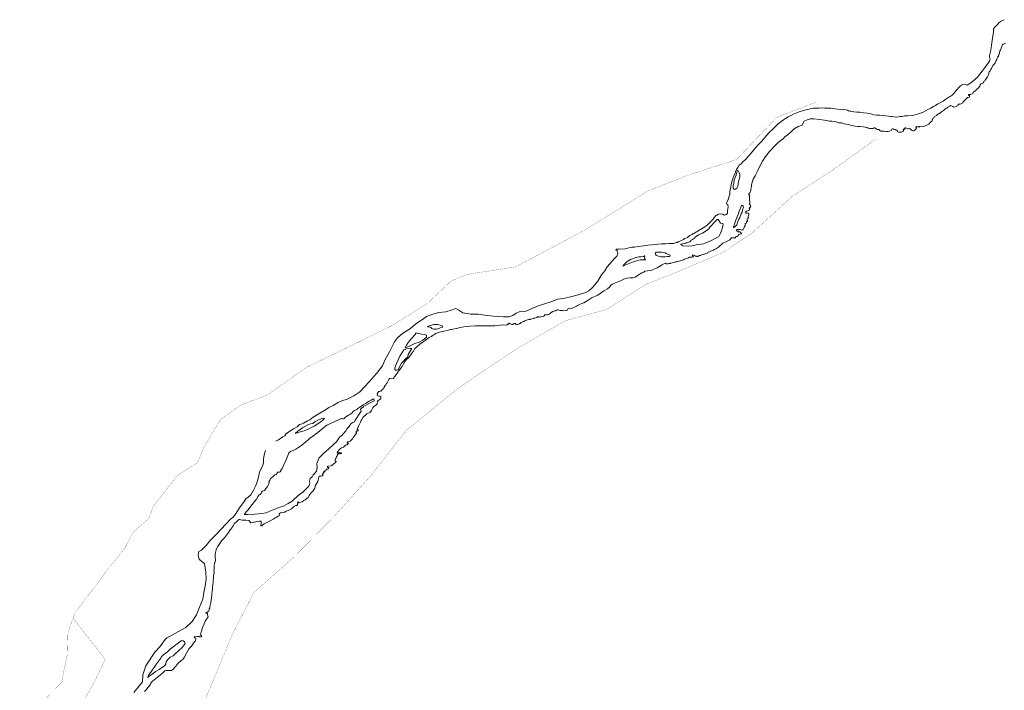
# Model space of a CAD drawing. Header units: metres. Extents: x 347609 to 404409, y 8547781 to 8605413.
# Tile 13 of 39: x 367553 to 370412, y 8557411 to 8559359. Entities that reach past the tile are written whole.
import ezdxf

# ---------------------------------------------------------------- set-up
doc = ezdxf.new("R2010")
doc.units = ezdxf.units.M
doc.layers.add('01. RIO', color=7, linetype='Continuous', lineweight=5, true_color=0x2776bb)
doc.layers.add('PREDIOS INSCRITOS EN LA BASE GRAFICA REGISTRAL (HUAURA) NOMBRE', color=7, linetype='Continuous', true_color=0xfffff0)

# ---------------------------------------------------------------- blocks, each defined once
blk = doc.blocks.new('REIORORI')
at = {"layer": '01. RIO', "color": 152, "lineweight": 15, "true_color": 0x2776bb, "flags": 128}
for points in [[(368296.4, 8558134), (368304.7, 8558138.4), (368316.6, 8558147.4), (368322.5, 8558150.1), (368325.9, 8558154.7), (368334, 8558162), (368347.6, 8558170.5), (368358.3, 8558175.9), (368365.2, 8558183), (368372.7, 8558184.7), (368377.4, 8558186.9), (368388.3, 8558193.4), (368395.4, 8558196.9), (368405.2, 8558204.2), (368424.2, 8558216.1), (368440.8, 8558225.9), (368450.6, 8558232.3), (368463, 8558238.4), (368477.6, 8558247.1), (368488.6, 8558251.8), (368503.5, 8558256.2), (368523.5, 8558266.4), (368540.5, 8558277.6), (368554.5, 8558292.3), (368569.1, 8558308.2), (368588.9, 8558331.1), (368606.9, 8558353.1), (368614, 8558371.6), (368626.9, 8558394.2), (368633.3, 8558407.2), (368641.1, 8558423), (368649.9, 8558435), (368664.3, 8558446.9), (368687.4, 8558462.3), (368703.3, 8558475.1), (368722.6, 8558488.2), (368733.8, 8558497), (368753.1, 8558503.6), (368769.9, 8558508.5), (368790.6, 8558509.9), (368808.4, 8558515.8), (368819.7, 8558519.5), (368827.8, 8558515.3), (368839.8, 8558507.5), (368863, 8558503.6), (368884.3, 8558503.1), (368903.6, 8558500.9), (368928.5, 8558498), (368957.9, 8558495.8), (368973.8, 8558495.8), (368984.8, 8558499.5), (368994.8, 8558506.1), (369003.4, 8558510.2), (369013.7, 8558511.2), (369022.7, 8558511.9), (369028.8, 8558514.6), (369039.9, 8558520.2), (369057, 8558526.6), (369073.6, 8558533), (369097.9, 8558540), (369115.7, 8558546.6), (369131.2, 8558548.6), (369148.8, 8558552.5), (369167.6, 8558557.7), (369186.9, 8558563.5), (369197.2, 8558566.7), (369205.3, 8558570.9), (369216.8, 8558581.2), (369231.7, 8558599.7), (369242.7, 8558617.9), (369252, 8558629.8), (369258.6, 8558641.1), (369266.5, 8558650.1), (369279.4, 8558664.6), (369286.8, 8558672.2), (369289.5, 8558679.8), (369287.5, 8558687.1), (369284.3, 8558690.8), (369284.8, 8558692.5), (369293.4, 8558692.7), (369311.2, 8558693.7), (369325.4, 8558697.4), (369330.9, 8558697.8), (369338, 8558698.5), (369348.6, 8558700.1), (369365.9, 8558701.9), (369377.4, 8558703.5), (369387.5, 8558705), (369395.6, 8558705.7), (369405.9, 8558706.7), (369416.5, 8558707.9), (369429.8, 8558707.7), (369437.6, 8558708.5), (369442.2, 8558709.2), (369452.4, 8558709.2), (369456.3, 8558710.5), (369459.4, 8558711.4), (369463.1, 8558711.9), (369465.6, 8558713.4), (369467.4, 8558714.2), (369469.8, 8558715.1), (369473.2, 8558716.9), (369476.8, 8558718.4), (369480.5, 8558720.7), (369484, 8558723), (369487.1, 8558724.2), (369491.9, 8558726), (369495.6, 8558729.3), (369499.2, 8558731.6), (369505.4, 8558735.3), (369509.1, 8558737.6), (369512.4, 8558739.3), (369516.5, 8558741.7), (369519.4, 8558742.9), (369522.9, 8558745.6), (369527.4, 8558748.1), (369530.3, 8558749.5), (369534.7, 8558751.9), (369539.7, 8558755.6), (369546.3, 8558760.5), (369549.1, 8558762.3), (369551.8, 8558764.7), (369557.1, 8558770), (369562.7, 8558775.2), (369566.4, 8558779.9), (369570.2, 8558785.2), (369574.8, 8558790), (369577.3, 8558791.6), (369582.1, 8558793.9), (369590.3, 8558795.3), (369594.4, 8558793.7), (369599.7, 8558791.2), (369605.2, 8558793), (369608.2, 8558797.4), (369608.1, 8558802.9), (369609.3, 8558810.4), (369610.7, 8558815.1), (369609.2, 8558821.3), (369606.3, 8558823.5), (369605.9, 8558826.5), (369609, 8558834.1), (369615.6, 8558852.4), (369615.6, 8558859.6), (369616.9, 8558868.7), (369619.2, 8558879.1), (369622.1, 8558892.3), (369626.6, 8558904.5), (369630.1, 8558911.4), (369631.4, 8558915.2), (369632, 8558918.1), (369634.8, 8558923.5), (369638.8, 8558930.1), (369641.9, 8558936.3), (369647.9, 8558940.7), (369652, 8558944.8), (369660.5, 8558953.3), (369669, 8558962.9), (369675.8, 8558970.6), (369683.5, 8558979.8), (369690.7, 8558987.3), (369697.7, 8558995.6), (369707.7, 8559006.5), (369717.3, 8559016.7), (369728.5, 8559030), (369731.5, 8559033.3), (369738, 8559038.8), (369746, 8559046.8), (369753.7, 8559054.2), (369759.2, 8559059.1), (369764, 8559063.2), (369770.9, 8559068), (369776.9, 8559071.9), (369784.3, 8559076.4), (369790.4, 8559079.9), (369798.4, 8559083.8), (369806.6, 8559087.8), (369816.9, 8559091.5), (369828.8, 8559095.5), (369836.7, 8559097.5), (369848.2, 8559100), (369858.6, 8559101.8), (369867.3, 8559102.4), (369874.2, 8559102.4), (369881.3, 8559102.7), (369890.6, 8559101.9), (369896.1, 8559102.2), (369903.8, 8559101.9), (369908.7, 8559101.8), (369913.4, 8559101.1), (369920.6, 8559100), (369929.9, 8559099.1), (369935.3, 8559098), (369942.1, 8559097.2), (369944.7, 8559097.7), (369952.3, 8559096.7), (369957.2, 8559095.8), (369960.3, 8559093.9), (369963.8, 8559093.3), (369967.1, 8559093), (369971.3, 8559092.5), (369975.8, 8559091.5), (369984.5, 8559090.1), (369992.2, 8559090), (370003.2, 8559088.2), (370013.6, 8559087.1), (370024.3, 8559085.1), (370032.1, 8559083), (370041.8, 8559082.1), (370050.8, 8559081.2), (370060.4, 8559080.4), (370068.7, 8559079.3), (370076.1, 8559078.3), (370082.6, 8559078), (370086.2, 8559077.7), (370092.6, 8559077.1), (370100, 8559076.3), (370109.5, 8559077.4), (370115.8, 8559078), (370122.2, 8559079.3), (370128.8, 8559080.2), (370131.5, 8559080.2), (370145.2, 8559081), (370153.7, 8559082.6), (370160.3, 8559084.9), (370165.5, 8559086.2), (370174.5, 8559089.8), (370183.2, 8559093.9), (370192, 8559098.9), (370199.1, 8559102.4), (370206.5, 8559106.8), (370212.2, 8559110.1), (370219.1, 8559114.2), (370224.1, 8559117), (370234.4, 8559122.8), (370242.6, 8559128.1), (370251.4, 8559133.6), (370255.3, 8559136.4), (370260.8, 8559140.2), (370267, 8559145.2), (370271.5, 8559151.9), (370284, 8559165.6), (370290, 8559169.7), (370299, 8559170.3), (370304, 8559168.9), (370315.5, 8559175.8), (370325.4, 8559184.5), (370335.2, 8559192.7), (370340.7, 8559200.1), (370348.1, 8559210), (370357.1, 8559220.7), (370364.5, 8559231.6), (370368.9, 8559238.5), (370370.8, 8559245.6), (370369.5, 8559248.9), (370369.2, 8559254), (370371.9, 8559265.6), (370374, 8559277), (370375, 8559284.9), (370377.1, 8559299), (370379.1, 8559312.4), (370380.7, 8559322.9), (370380.5, 8559328.5), (370381, 8559332.8), (370384.6, 8559337), (370392.7, 8559344.9), (370396.2, 8559350), (370401.5, 8559354.1), (370411.6, 8559359.1)], [(367915.5, 8557407), (367921.3, 8557412.9), (367925, 8557418.7), (367928.5, 8557422.7), (367932.8, 8557428.5), (367933.7, 8557431.6), (367938, 8557437), (367943.6, 8557440.7), (367948.5, 8557444.6), (367955.6, 8557450.5), (367962.8, 8557456.5), (367969.8, 8557462.7), (367974.3, 8557467.2), (367977.8, 8557468.4), (367993.3, 8557468.4), (367998.4, 8557471.8), (368006.7, 8557481), (368012.1, 8557488.3), (368021.8, 8557496.8), (368027.2, 8557500.8), (368030.8, 8557505.8), (368037.8, 8557520), (368044.3, 8557530.6), (368051.4, 8557538.7), (368059.6, 8557550.2), (368063, 8557554.5), (368064.3, 8557558.3), (368064.1, 8557561.2), (368062, 8557562.4), (368060.5, 8557562.9), (368059.5, 8557565.5), (368060.2, 8557566.4), (368064.4, 8557566.4), (368068.5, 8557566.9), (368073.9, 8557567.2), (368075.4, 8557566.4), (368075.8, 8557565.6), (368078.4, 8557566.1), (368081.1, 8557566.6), (368081.6, 8557567.9), (368079.2, 8557570.9), (368077.5, 8557572.5), (368078.4, 8557576.9), (368080.5, 8557582.6), (368084.1, 8557593.4), (368088.1, 8557603.7), (368092.3, 8557613.3), (368095.4, 8557617.3), (368098.6, 8557620.9), (368100.1, 8557623.9), (368099.2, 8557626.7), (368098.5, 8557629.5), (368098.5, 8557631.3), (368098.4, 8557633.8), (368097.5, 8557633.9), (368096.3, 8557634.6), (368094.4, 8557634.6), (368093.8, 8557635.2), (368094, 8557636.3), (368095.4, 8557636.7), (368097.1, 8557638), (368099.9, 8557639.8), (368101.7, 8557640.2), (368102.5, 8557641.5), (368102.7, 8557643.7), (368103.4, 8557646.8), (368104.5, 8557649.2), (368104.7, 8557652.5), (368105.3, 8557655.5), (368105.9, 8557657.4), (368105.8, 8557659.3), (368106.9, 8557660.7), (368107.5, 8557665.8), (368108.6, 8557672.6), (368109.7, 8557678.9), (368110.4, 8557686), (368110.9, 8557691.7), (368111.7, 8557697.5), (368112.5, 8557704.3), (368112.6, 8557711), (368113.4, 8557717.7), (368114.2, 8557723.8), (368114.6, 8557729.1), (368115.5, 8557738.3), (368116, 8557743.6), (368116.5, 8557748.2), (368117.4, 8557752.7), (368117.3, 8557755.1), (368117, 8557757.9), (368117.1, 8557760.2), (368117.5, 8557763.3), (368117.5, 8557767.2), (368117.9, 8557772.8), (368118.4, 8557778.7), (368119, 8557780.7), (368120.1, 8557781.9), (368120.6, 8557784.9), (368121.7, 8557787.2), (368121.3, 8557791), (368120.5, 8557794.7), (368120.1, 8557798.4), (368120.5, 8557805.8), (368121.7, 8557811), (368123.8, 8557818.4), (368125.2, 8557823.3), (368126.8, 8557827.2), (368129.8, 8557831), (368132.1, 8557834.5), (368135.8, 8557840), (368139.1, 8557844.5), (368142.9, 8557848.7), (368147.7, 8557854), (368153.2, 8557861.2), (368159, 8557869.1), (368164, 8557876.7), (368166.6, 8557879.5), (368167.8, 8557881.6), (368170.5, 8557885.4), (368173, 8557888.9), (368176, 8557894), (368177.8, 8557895.8), (368182.4, 8557899.9), (368188.6, 8557905.4), (368190.4, 8557906.6), (368192.3, 8557906.8), (368198, 8557904.8), (368209.6, 8557905.1), (368218.2, 8557904.2), (368219.8, 8557902.2), (368224.5, 8557897.6), (368231.7, 8557897.9), (368241.3, 8557901.3), (368249.4, 8557902.4), (368253.6, 8557901.6), (368254, 8557896.7), (368253, 8557888.9), (368255.6, 8557888.5), (368260.3, 8557892.2), (368263.2, 8557894.6), (368272.6, 8557899.3), (368282.4, 8557903.9), (368288.5, 8557908.1), (368294.7, 8557911.4), (368298.5, 8557914.1), (368303.4, 8557916.3), (368305.6, 8557917.8), (368307.1, 8557918.8), (368307.7, 8557920.3), (368306.6, 8557921.9), (368306.2, 8557923.1), (368307.3, 8557924.4), (368310.6, 8557925.8), (368316.2, 8557926.9), (368321, 8557928.1), (368323.1, 8557928.5), (368324.1, 8557929.6), (368327, 8557930.6), (368332.6, 8557933.4), (368338.5, 8557935.7), (368342.1, 8557938), (368346.2, 8557941.9), (368348.9, 8557943.8), (368350.8, 8557944.9), (368352.3, 8557946.2), (368354.3, 8557947.3), (368355.4, 8557947.6), (368356.2, 8557947.1), (368356.9, 8557947.1), (368357.7, 8557948), (368359.3, 8557950.9), (368360.4, 8557952.3), (368360, 8557955.3), (368360.5, 8557958.4), (368361.7, 8557958.5), (368362.4, 8557956.5), (368363, 8557955.2), (368364.9, 8557955.6), (368366.3, 8557955.9), (368368, 8557956.9), (368373.3, 8557958.3), (368378, 8557961.7), (368382, 8557964.2), (368390.7, 8557971.1), (368393.9, 8557976.1), (368398.6, 8557982.9), (368405.3, 8557989.9), (368410.4, 8557998.2), (368412.3, 8558006.3), (368415.8, 8558012.6), (368418.4, 8558017.3), (368420.9, 8558026), (368421.1, 8558030.3), (368422.3, 8558032.7), (368427, 8558033.2), (368429.8, 8558033.4), (368431.9, 8558033.4), (368432.9, 8558034.5), (368432.7, 8558036.2), (368432.2, 8558037.9), (368432.2, 8558038.8), (368433.3, 8558039.6), (368435, 8558042.1), (368436, 8558043.1), (368436.3, 8558043.6), (368435.9, 8558044), (368434.7, 8558044.9), (368435, 8558045.7), (368436.4, 8558046.4), (368437.4, 8558045.8), (368438, 8558045.5), (368438.8, 8558046.2), (368439, 8558047.5), (368439.6, 8558048.2), (368439.1, 8558048.8), (368439.4, 8558049.2), (368442, 8558050.6), (368442.8, 8558051.2), (368442.8, 8558051.8), (368443.7, 8558053), (368446.4, 8558053.1), (368447.8, 8558053.1), (368448.4, 8558052.9), (368448.6, 8558054.2), (368449.3, 8558056.1), (368450.1, 8558057.4), (368451, 8558058.4), (368450.2, 8558058.4), (368447.7, 8558058.1), (368447.1, 8558058.7), (368446.8, 8558061.1), (368447.5, 8558061.7), (368457.3, 8558062.7), (368457.9, 8558064.3), (368461.1, 8558064.5), (368462.8, 8558067.5), (368465.8, 8558069.4), (368469.2, 8558071.5), (368471.3, 8558073.5), (368471.9, 8558075.5), (368470.9, 8558075.9), (368469.3, 8558076.3), (368468.8, 8558078.7), (368468.7, 8558080.7), (368469.9, 8558082.8), (368471.6, 8558086.1), (368473.1, 8558090), (368475.1, 8558092.3), (368475.4, 8558093.9), (368475.3, 8558095.3), (368475.2, 8558096.9), (368476.6, 8558097.6), (368478.5, 8558097.7), (368482.9, 8558097.9), (368484.4, 8558098.5), (368486.7, 8558098.8), (368486.9, 8558099.9), (368487.8, 8558100.6), (368487.7, 8558100.9), (368485.6, 8558100.9), (368481.8, 8558101), (368477.6, 8558100.9), (368475.8, 8558100.9), (368475.2, 8558101.5), (368476.8, 8558104.7), (368481.2, 8558109.8), (368484.6, 8558112.9), (368487.8, 8558114.8), (368493.1, 8558116.9), (368495.1, 8558119.1), (368496.6, 8558121.2), (368499.4, 8558122.8), (368502, 8558123.6), (368503.4, 8558124.1), (368504.7, 8558125), (368506, 8558125.7), (368506.6, 8558125.9), (368506.8, 8558127.8), (368505.6, 8558128.3), (368504.2, 8558128.6), (368503.9, 8558129.5), (368504.1, 8558130.1), (368504.7, 8558130.3), (368504.9, 8558131.1), (368504.9, 8558131.8), (368505.8, 8558132.1), (368508.1, 8558132.1), (368508.7, 8558132.4), (368509.2, 8558132.8), (368511.4, 8558133.1), (368512.4, 8558133.1), (368512.7, 8558133.3), (368512.6, 8558133.8), (368512.6, 8558134.7), (368513.7, 8558136.1), (368514.5, 8558136.2), (368515.1, 8558136.4), (368515.1, 8558137), (368515.9, 8558137.5), (368516.2, 8558138.3), (368516.8, 8558138.7), (368517.3, 8558139.5), (368517.8, 8558140.1), (368518.6, 8558140.4), (368519.1, 8558141.4), (368520.1, 8558142.7), (368520.4, 8558143.7), (368521.3, 8558144.3), (368521.6, 8558145.1), (368522.3, 8558145.5), (368522.3, 8558145.8), (368523, 8558146.9), (368524.4, 8558148.7), (368525.3, 8558150.4), (368526, 8558151.6), (368527, 8558152.5), (368528.4, 8558153.6), (368528.7, 8558154.6), (368529.5, 8558155.6), (368529.6, 8558156.9), (368530.2, 8558157.8), (368530.8, 8558158.4), (368530.8, 8558159.1), (368530.8, 8558159.9), (368529.4, 8558160), (368529.6, 8558161.1), (368529.9, 8558162.8), (368530.4, 8558163.4), (368531.5, 8558163.5), (368532.2, 8558163.8), (368533, 8558164.2), (368534.8, 8558164.2), (368535.7, 8558164.6), (368536.2, 8558166.6), (368535.9, 8558168.1), (368534.2, 8558168.4), (368532.9, 8558168.5), (368533.1, 8558169.7), (368534.2, 8558171.5), (368535.1, 8558173.9), (368535.9, 8558174.9), (368536.9, 8558177), (368538, 8558179.7), (368539, 8558182.2), (368539.9, 8558184.3), (368541.4, 8558187.4), (368542.3, 8558189.2), (368542.8, 8558190), (368543.3, 8558192.2), (368544.8, 8558194.1), (368546.2, 8558197), (368547.4, 8558199), (368548, 8558200.9), (368549.8, 8558203.1), (368551.4, 8558205.1), (368553.5, 8558207.4), (368557, 8558209.7), (368558.8, 8558211.6), (368559.7, 8558213.1), (368560.5, 8558214.5), (368564.3, 8558215.6), (368567.7, 8558216.5), (368569.3, 8558217.5), (368572.4, 8558220.8), (368574.2, 8558223.5), (368575.4, 8558225.7), (368578.7, 8558231.7), (368580, 8558234.2), (368583.9, 8558237.1), (368586.8, 8558239.5), (368591.4, 8558243.2), (368592.9, 8558246.7), (368591.9, 8558248.8), (368592, 8558250), (368594, 8558252.3), (368595.8, 8558253.9), (368598.4, 8558255.3), (368599.9, 8558256.4), (368601.2, 8558258.3), (368601.8, 8558259.9), (368601.9, 8558262.2), (368601.5, 8558263.8), (368599.5, 8558264.8), (368597.8, 8558264.8), (368596, 8558264.9), (368593.3, 8558266), (368591.5, 8558268.1), (368590.5, 8558269.2), (368590.8, 8558271.4), (368592.2, 8558273.9), (368593.6, 8558276.5), (368596.2, 8558278.6), (368598.2, 8558279.2), (368600.2, 8558279.3), (368600.9, 8558279.3), (368601.9, 8558279.7), (368603.3, 8558281.8), (368606.6, 8558285.1), (368609.2, 8558286.9), (368610.5, 8558289.4), (368612.1, 8558292.3), (368612.7, 8558294.6), (368616.1, 8558298.2), (368618.2, 8558301.8), (368619.8, 8558304.3), (368622.4, 8558308.3), (368624.8, 8558313.4), (368627.2, 8558316.1), (368632, 8558317.4), (368637.8, 8558316.5), (368642.7, 8558321.9), (368653, 8558337.5), (368663.1, 8558351.7), (368666.8, 8558357.2), (368671.5, 8558365.6), (368677.2, 8558372.9), (368683.1, 8558377.6), (368687.3, 8558384), (368692, 8558390.6), (368696, 8558395.9), (368700.3, 8558403.4), (368706.2, 8558409), (368714.6, 8558416.1), (368725, 8558423.3), (368730.2, 8558426.6), (368734.5, 8558430), (368741.7, 8558436), (368745.8, 8558438), (368748.8, 8558438.8), (368751.8, 8558441.3), (368756, 8558443.7), (368761.2, 8558447.3), (368768.2, 8558450), (368775.5, 8558452.1), (368789.2, 8558455.1), (368798.1, 8558456.6), (368800.2, 8558457.6), (368804.7, 8558458.8), (368807.8, 8558458.6), (368810.6, 8558459.5), (368820.9, 8558461.9), (368831.7, 8558464.4), (368842.2, 8558466.4), (368851.2, 8558467.6), (368862.1, 8558469), (368876.4, 8558469.4), (368893.9, 8558469.6), (368912.7, 8558469.1), (368925.2, 8558469.3), (368932.7, 8558469.4), (368941.5, 8558470.8), (368948.1, 8558471.6), (368958.4, 8558472.1), (368964.5, 8558471.9), (368967.1, 8558472.2), (368969.1, 8558472.5), (368970.6, 8558473.2), (368972.2, 8558474), (368970.9, 8558474.7), (368971.4, 8558476), (368972.3, 8558476.9), (368973.7, 8558476.6), (368974.5, 8558477.6), (368977.7, 8558475.7), (368980.4, 8558474.2), (368981.8, 8558473.3), (368982.4, 8558473.4), (368983, 8558473.7), (368984.3, 8558473.5), (368985.5, 8558473.6), (368986.4, 8558474.3), (368987.3, 8558475), (368987.6, 8558475.7), (368988.3, 8558476.4), (368989.7, 8558476.2), (368990.1, 8558475.9), (368990.5, 8558476.3), (368991.5, 8558476.1), (368993.4, 8558474.1), (368994.5, 8558473.5), (368995, 8558473.6), (368995.8, 8558473.4), (368996.7, 8558473.1), (368997.6, 8558473.2), (368999.1, 8558473.9), (369001.8, 8558474.5), (369002.9, 8558475.2), (369004.6, 8558475.9), (369006, 8558476.8), (369007.6, 8558477.7), (369009, 8558478.8), (369011.3, 8558480.2), (369014.6, 8558482.1), (369017.7, 8558482.4), (369018.7, 8558482.7), (369019.2, 8558484.3), (369020.4, 8558485.2), (369024.4, 8558485.6), (369027.7, 8558486.7), (369031.3, 8558487.5), (369033.9, 8558488), (369034.8, 8558488.4), (369034.9, 8558488.9), (369035.8, 8558489), (369038.6, 8558489.3), (369045, 8558490.5), (369046.3, 8558491), (369046.9, 8558491.9), (369048, 8558491.9), (369049.1, 8558492.2), (369053.4, 8558493.8), (369056.6, 8558495.6), (369057.2, 8558496.3), (369057.9, 8558496.8), (369058.6, 8558496.2), (369058.5, 8558495.6), (369059.3, 8558495.1), (369063.7, 8558495.3), (369067.3, 8558495.4), (369073.5, 8558496.5), (369075.2, 8558497.5), (369077.1, 8558499.2), (369077.4, 8558500.1), (369077.8, 8558501.8), (369078, 8558502.4), (369079.2, 8558502.1), (369081.5, 8558501.5), (369082.8, 8558501.7), (369084.2, 8558501.3), (369086.1, 8558501.7), (369088.4, 8558502.1), (369090.3, 8558502.3), (369091.9, 8558504.2), (369093.7, 8558505.3), (369095, 8558507.2), (369096.2, 8558507.5), (369096.7, 8558508.3), (369097.7, 8558509), (369098.7, 8558509.2), (369100.4, 8558510.5), (369101.4, 8558511.4), (369103.9, 8558512), (369105.5, 8558512.7), (369107.4, 8558513.1), (369109.8, 8558513.6), (369111.8, 8558514.3), (369112.2, 8558515), (369113.5, 8558515.2), (369114.2, 8558515.8), (369116.7, 8558515.9), (369122.2, 8558514.6), (369128.8, 8558513.7), (369132.5, 8558513.5), (369139.4, 8558514), (369143.7, 8558515.4), (369144.6, 8558518.8), (369147.3, 8558520.3), (369151, 8558520.5), (369155.2, 8558520.4), (369158.9, 8558522), (369164.4, 8558524.1), (369169.7, 8558526.7), (369173, 8558528.9), (369180.2, 8558532.1), (369190.7, 8558536.7), (369201, 8558542.5), (369215.1, 8558551.6), (369225.3, 8558556.2), (369232.1, 8558558.7), (369238.8, 8558563.4), (369249.7, 8558570.8), (369259.5, 8558577.5), (369265.7, 8558581.5), (369269.5, 8558587.7), (369274.3, 8558590.7), (369283, 8558594.5), (369297.3, 8558600.4), (369307.3, 8558605.3), (369316.6, 8558608.2), (369325.4, 8558609), (369333.3, 8558608.7), (369340.5, 8558611.1), (369346.9, 8558616.1), (369359.9, 8558623.1), (369365.3, 8558625.9), (369368.4, 8558628.1), (369376.1, 8558628.9), (369387.2, 8558630.6), (369404.5, 8558637.8), (369418.6, 8558646.8), (369425.7, 8558651), (369427.2, 8558651.8), (369429.2, 8558651.6), (369430.7, 8558650.1), (369431.7, 8558649.8), (369435.5, 8558650), (369438.4, 8558650.7), (369441.5, 8558650.7), (369443.3, 8558651.9), (369447.6, 8558652.9), (369453.2, 8558653.7), (369457.1, 8558655.4), (369460.9, 8558655.9), (369471.2, 8558658.4), (369480.6, 8558661.5), (369482.8, 8558663.2), (369487.6, 8558664.4), (369495.4, 8558667.4), (369498.4, 8558669), (369504.4, 8558669.1), (369508.5, 8558670.5), (369509.3, 8558671.1), (369507.2, 8558672.6), (369507.8, 8558674.1), (369506, 8558675.4), (369506.6, 8558676.3), (369512.1, 8558673.6), (369515.2, 8558672.2), (369519, 8558671.7), (369520.3, 8558671.2), (369522.4, 8558671.5), (369524.8, 8558672.9), (369527.4, 8558673.8), (369529.7, 8558674.3), (369531.5, 8558674.5), (369534.3, 8558675.9), (369536.6, 8558676.9), (369538.2, 8558676.9), (369541.4, 8558677.9), (369545.5, 8558679.7), (369549.4, 8558680.7), (369550.8, 8558682.5), (369552.6, 8558683.8), (369555.8, 8558684.2), (369561.8, 8558687.2), (369565.4, 8558688.4), (369568, 8558689.9), (369571.1, 8558691), (369576.4, 8558693.9), (369582.7, 8558698.3), (369586.2, 8558702.3), (369591.9, 8558706.5), (369594.7, 8558710), (369596.9, 8558711.1), (369601.6, 8558712.8), (369609.1, 8558716.1), (369613.9, 8558718.3), (369618.5, 8558723.3), (369619.6, 8558725.4), (369622.7, 8558725.7), (369625.7, 8558725.6), (369627.7, 8558724.9), (369629, 8558724.6), (369630.7, 8558724.9), (369631.2, 8558725.2), (369631.2, 8558725.9), (369631.3, 8558727.3), (369631.6, 8558727.9), (369633.4, 8558728.7), (369636.3, 8558729.2), (369637.7, 8558730), (369639, 8558731.5), (369640.2, 8558733.1), (369640.1, 8558734.8), (369641.3, 8558735.3), (369643.9, 8558735.6), (369646, 8558736.6), (369647.8, 8558737.3), (369649, 8558737.4), (369648.8, 8558738.2), (369648, 8558739.3), (369647.1, 8558740.4), (369646.2, 8558741.9), (369644.3, 8558742.8), (369642.8, 8558743), (369640.8, 8558742.9), (369640.7, 8558742.5), (369640.4, 8558741.8), (369639.4, 8558742.4), (369639.1, 8558743.5), (369638, 8558744.4), (369636.5, 8558744.9), (369636, 8558745.4), (369635.8, 8558746.1), (369634.3, 8558747), (369634.2, 8558747.8), (369634.5, 8558748.9), (369635.5, 8558748.9), (369635.6, 8558749.4), (369635.8, 8558749.7), (369637.3, 8558749.3), (369638.8, 8558749), (369639.9, 8558748.8), (369640.9, 8558749.4), (369642.4, 8558749.7), (369645.3, 8558749.1), (369649.6, 8558747.9), (369651.3, 8558747.7), (369652.8, 8558748.4), (369654.3, 8558749.4), (369654.9, 8558751.3), (369655.7, 8558753.2), (369656.5, 8558754.8), (369657.2, 8558756.5), (369658.7, 8558758.7), (369659.8, 8558760.4), (369660.2, 8558761.6), (369659.6, 8558764.3), (369659.6, 8558766.6), (369662.1, 8558767.1), (369663.4, 8558767.5), (369663.5, 8558768.4), (369663.3, 8558769.9), (369663.6, 8558772.4), (369665.4, 8558772.9), (369666.8, 8558773.5), (369667, 8558774.4), (369666.3, 8558775.1), (369665.7, 8558775.9), (369666.1, 8558776.9), (369665.9, 8558778.4), (369665.9, 8558780.2), (369667.2, 8558781.6), (369669, 8558782.7), (369669, 8558783.3), (369668.7, 8558784.1), (369668.9, 8558785.2), (369668.7, 8558787.4), (369669.6, 8558789.3), (369670.1, 8558792.2), (369670.1, 8558794.2), (369669.7, 8558795.3), (369669.1, 8558796.3), (369668.2, 8558796.9), (369666.5, 8558797.6), (369663.8, 8558796.7), (369662, 8558796.2), (369661.6, 8558796.5), (369661.4, 8558797.8), (369661, 8558799.4), (369661.1, 8558800.1), (369663.8, 8558802.4), (369669.5, 8558804.2), (369671, 8558805.3), (369671.5, 8558806.5), (369672.4, 8558806.9), (369673, 8558807.7), (369672.8, 8558808.3), (369672.2, 8558808.2), (369672.1, 8558808.7), (369672.2, 8558809.4), (369672.2, 8558810.1), (369671.7, 8558810.8), (369671.3, 8558811.3), (369671.4, 8558812.2), (369671.6, 8558812.8), (369672.5, 8558812.8), (369673.7, 8558812.7), (369674.6, 8558813.3), (369674.6, 8558814.3), (369675.2, 8558815.1), (369675.8, 8558815.6), (369675.1, 8558817.9), (369674.4, 8558820.2), (369673.8, 8558821.4), (369672.5, 8558823.2), (369672.3, 8558824.8), (369672.9, 8558825.3), (369673.2, 8558826.9), (369673.7, 8558830.9), (369672.3, 8558835.6), (369672.8, 8558846.4), (369673.2, 8558848.2), (369673.2, 8558849.6), (369672.3, 8558848.9), (369671.6, 8558848.2), (369670.9, 8558848.4), (369670.4, 8558849.9), (369670.4, 8558851.3), (369670.8, 8558852.7), (369671.3, 8558853.8), (369672.3, 8558855), (369673.3, 8558856.3), (369674.4, 8558857.5), (369674.9, 8558859.8), (369675.8, 8558862.6), (369676.4, 8558866.3), (369677, 8558870.8), (369677.8, 8558874.4), (369678.3, 8558879), (369679.4, 8558882.6), (369680.4, 8558886.9), (369681.3, 8558889.8), (369681.9, 8558891), (369681.7, 8558893.1), (369683.3, 8558895.5), (369688.9, 8558905.6), (369696.4, 8558920.7), (369702.1, 8558933.5), (369710.5, 8558948), (369719.2, 8558962), (369730.2, 8558975.7), (369745, 8558991.8), (369754.8, 8559001.6), (369765.1, 8559010.1), (369770.3, 8559012.5), (369774.5, 8559018.4), (369781.9, 8559024), (369787.2, 8559028), (369794, 8559034.7), (369802.4, 8559041.5), (369813.9, 8559048.3), (369824.8, 8559052.6), (369826.9, 8559057.8), (369831.5, 8559064), (369839.5, 8559068.5), (369848.7, 8559071.3), (369858.8, 8559071.2), (369875.4, 8559069.2), (369890.1, 8559067.2), (369904.3, 8559064.4), (369911.1, 8559064.5), (369921.1, 8559063.3), (369931.9, 8559059.4), (369939.9, 8559059), (369947.6, 8559056.5), (369958.8, 8559054.3), (369966, 8559053.1), (369979.6, 8559049.5), (369985.8, 8559048.7), (369993, 8559049.2), (370002.3, 8559047.4), (370008, 8559047.1), (370009.9, 8559046), (370012.5, 8559045.6), (370016.1, 8559045.3), (370017.4, 8559043.9), (370021.6, 8559043.1), (370031.3, 8559043), (370033.5, 8559043.5), (370034.8, 8559044.5), (370035.9, 8559044.9), (370037.8, 8559043.8), (370041.4, 8559041.3), (370042.4, 8559040.6), (370044.4, 8559040.2), (370047.5, 8559039.8), (370050.9, 8559037.6), (370054, 8559035.6), (370057.7, 8559035.5), (370064.1, 8559035.4), (370069.5, 8559034.4), (370074.3, 8559034.3), (370079, 8559035.1), (370083.5, 8559036.8), (370085, 8559038.9), (370085.8, 8559040.7), (370087.3, 8559041.8), (370088.3, 8559041.7), (370089.3, 8559041.3), (370091.5, 8559040.9), (370093.3, 8559039.6), (370095, 8559039.9), (370096.5, 8559039.4), (370098, 8559039.3), (370100.2, 8559038), (370101.8, 8559035.2), (370103.5, 8559033.2), (370105, 8559032.3), (370109.5, 8559031.9), (370113.1, 8559032.3), (370116.2, 8559033.8), (370119.2, 8559035.2), (370119.9, 8559035.9), (370119.8, 8559037.8), (370119, 8559039.1), (370118.9, 8559040.4), (370118.9, 8559041.1), (370120.1, 8559041), (370122.7, 8559040.5), (370124.1, 8559041), (370123.2, 8559042.1), (370122.2, 8559043), (370123.4, 8559044.9), (370124, 8559045.3), (370125.3, 8559045.3), (370126.8, 8559045.2), (370129.9, 8559043), (370132.2, 8559042.1), (370134.3, 8559042.4), (370136.3, 8559042.8), (370138.9, 8559041.9), (370141.4, 8559039.1), (370143, 8559037.8), (370146.8, 8559036.5), (370150.6, 8559036.1), (370152, 8559038.5), (370154.8, 8559040.2), (370156.1, 8559042.2), (370157.1, 8559044.2), (370155.5, 8559045.6), (370156.1, 8559047.3), (370157.3, 8559049), (370160.3, 8559048.2), (370162.9, 8559047.5), (370164, 8559047.2), (370166.2, 8559048.6), (370173.1, 8559049.4), (370177.4, 8559049.1), (370185.2, 8559051.6), (370192.7, 8559055.7), (370196.6, 8559060), (370202.8, 8559065.1), (370204.2, 8559069.1), (370203.3, 8559069.6), (370202.8, 8559069.7), (370203.7, 8559071.6), (370207.2, 8559074.2), (370209, 8559076.6), (370215.6, 8559080.5), (370219.8, 8559085.1), (370223.7, 8559086.3), (370230.2, 8559090.9), (370238.2, 8559096.9), (370241.4, 8559100.9), (370245.1, 8559102), (370248, 8559104.7), (370253.8, 8559107.6), (370255.6, 8559109.5), (370259.4, 8559108.8), (370262.9, 8559107.2), (370265.4, 8559105.4), (370270.6, 8559105.8), (370273.5, 8559106.4), (370274.9, 8559108.4), (370278.3, 8559110.4), (370278.6, 8559113.5), (370281.9, 8559113.6), (370283.7, 8559113.5), (370286.3, 8559115), (370290.6, 8559116.8), (370292.2, 8559118.1), (370293.4, 8559121.1), (370300.2, 8559128.1), (370303.8, 8559131.1), (370305.4, 8559132.7), (370307.8, 8559132.9), (370310, 8559133.8), (370311.5, 8559137), (370311.5, 8559138.5), (370308.8, 8559138.4), (370308.6, 8559141.4), (370310.4, 8559141.7), (370313.1, 8559142), (370313.4, 8559142.4), (370315.2, 8559142.2), (370317.2, 8559142.8), (370318.6, 8559143.6), (370321.2, 8559144.6), (370321.6, 8559146.3), (370321.9, 8559147.7), (370324.1, 8559149.3), (370327.2, 8559151), (370328.3, 8559152.1), (370330.8, 8559155.2), (370332.7, 8559157.4), (370334.8, 8559158.3), (370337.4, 8559161.2), (370340.9, 8559165.9), (370342.1, 8559168), (370342, 8559170.2), (370343.7, 8559172.3), (370347.9, 8559173.6), (370349.9, 8559174.2), (370350.6, 8559175.9), (370352.6, 8559178.6), (370354.3, 8559180.4), (370355.8, 8559181.8), (370356.5, 8559183.5), (370358.7, 8559186.5), (370362.2, 8559191.8), (370363.6, 8559193.3), (370365.3, 8559197.1), (370366.5, 8559200.2), (370367.3, 8559201.4), (370367.3, 8559203.4), (370367.7, 8559205.5), (370368.8, 8559208), (370370.8, 8559210.5), (370373.5, 8559214.4), (370374.8, 8559216.8), (370376.4, 8559219.5), (370377.4, 8559222), (370379.5, 8559226.1), (370382.1, 8559229.1), (370383.6, 8559231), (370385.6, 8559233.6), (370388.1, 8559238.1), (370389.6, 8559240.3), (370390.1, 8559242.1), (370390.4, 8559243.6), (370390.5, 8559244.5), (370391.2, 8559245.9), (370391.9, 8559247.6), (370392.4, 8559248.8), (370392.8, 8559250.6), (370394.2, 8559252.6), (370395.2, 8559253.5), (370395.6, 8559254.2), (370395.9, 8559255.7), (370396.3, 8559257.3), (370397.2, 8559259.5), (370398, 8559260.3), (370398.2, 8559262.2), (370398.8, 8559264.6), (370399.4, 8559266.6), (370399.7, 8559268.2), (370400.9, 8559270.7), (370402.2, 8559272.2), (370402.5, 8559273.8), (370403.4, 8559276.1), (370404, 8559277.9), (370404.3, 8559279.3), (370405.4, 8559281.1), (370406.6, 8559284.1), (370407.3, 8559286.2), (370408.8, 8559288.1), (370412.1, 8559289), (370416, 8559291.1)], [(367884.1, 8557403.8), (367909, 8557435.5), (367910, 8557455.5), (367919.3, 8557481.3), (367944.9, 8557521.4), (367960, 8557537.3), (367974.8, 8557558.6), (367979.7, 8557563.1), (367991.7, 8557569.3), (368012.1, 8557580.5), (368035.6, 8557593.2), (368053.8, 8557610.1), (368066.6, 8557629.7), (368074.8, 8557652.1), (368084.8, 8557675.5), (368087.9, 8557694.8), (368092.4, 8557719), (368094.2, 8557734.5), (368093.1, 8557753.8), (368089, 8557779.3), (368082.8, 8557784.3), (368074.2, 8557791.7), (368071.4, 8557802.7), (368073.5, 8557813.7), (368080.4, 8557818.2), (368088.4, 8557825.1), (368094.3, 8557831.4), (368105.1, 8557845.2), (368124.3, 8557864.3), (368151.5, 8557893.7), (368165.4, 8557907.8), (368173.8, 8557914.5), (368179.9, 8557922.5), (368193.3, 8557943.2), (368202.4, 8557956.6), (368210, 8557967), (368216.4, 8557971.3), (368223.8, 8557978.5), (368231.8, 8557991.9), (368238.9, 8558005.9), (368243.9, 8558021.7), (368247.1, 8558035.9), (368250.4, 8558047.2), (368258.9, 8558063.4), (368261, 8558072.9), (368260.9, 8558082.3), (368261.7, 8558089.3), (368263.5, 8558098.5), (368266.9, 8558107.6)]]:
    blk.add_lwpolyline(points, dxfattribs=at)
for points in [[(369640.9, 8558916.3), (369639.4, 8558919.5), (369637.9, 8558920.8), (369636.5, 8558919.8), (369636, 8558916.5), (369633.5, 8558907.6), (369630.5, 8558900.6), (369628.2, 8558892.7), (369626.5, 8558884.3), (369625.2, 8558875), (369625.2, 8558869.9), (369627.2, 8558866.4), (369629.8, 8558865.3), (369635.3, 8558869.2), (369638.3, 8558875.5), (369639.8, 8558882.1), (369640.6, 8558888.2), (369642.4, 8558895.5), (369643.9, 8558902.8), (369644.4, 8558908.9), (369643.4, 8558912.4), (369642.1, 8558914)], [(369626.8, 8558755.6), (369631.1, 8558758.5), (369635.8, 8558763.2), (369638.7, 8558772.8), (369641.6, 8558779.3), (369644.4, 8558784.8), (369648.4, 8558794.6), (369650.6, 8558800.1), (369652.2, 8558804.7), (369653.3, 8558809.5), (369654.5, 8558813.4), (369653.9, 8558817.7), (369651.7, 8558819.5), (369648.8, 8558819), (369646.7, 8558814.5), (369643.9, 8558806.8), (369641.8, 8558800.2), (369639, 8558792.9), (369636.7, 8558786.6), (369634.7, 8558781.2), (369631.8, 8558774.7), (369629.5, 8558768.2), (369628.6, 8558765.1), (369628.2, 8558763.1), (369626.8, 8558759.4), (369625.5, 8558756.3), (369625.7, 8558755.7), (369626.4, 8558755.4)], [(369472.6, 8558705.8), (369478.5, 8558702.4), (369496, 8558700.7), (369505.6, 8558701.9), (369517.4, 8558704.6), (369538.4, 8558707.8), (369547.6, 8558711.3), (369560, 8558716.1), (369571, 8558722.6), (369582.8, 8558729.6), (369587.9, 8558738.5), (369591.9, 8558748.3), (369595.9, 8558763.1), (369594.9, 8558766.6), (369588.4, 8558767.7), (369583, 8558775.5), (369581.2, 8558778.5), (369578.7, 8558778.2), (369575.6, 8558775.2), (369569, 8558769), (369561.9, 8558760.9), (369557.2, 8558756.1), (369554.3, 8558751.8), (369546.7, 8558745.7), (369535.4, 8558738.7), (369524.5, 8558733.7), (369520.2, 8558730.8), (369515.6, 8558727.7), (369512.7, 8558724.2), (369506.8, 8558720.3), (369503, 8558718), (369499.7, 8558715), (369498.7, 8558714.1), (369495.4, 8558712.9), (369492.9, 8558712), (369491.3, 8558711), (369489.4, 8558710.5), (369487.4, 8558709.8), (369485.6, 8558709.7), (369483.2, 8558709), (369478, 8558707.8), (369474.8, 8558706.9), (369473.1, 8558706.7), (369472.7, 8558706.5)], [(369304.8, 8558643.3), (369307.1, 8558647), (369317.3, 8558656.1), (369327, 8558662.3), (369340.3, 8558667.1), (369350.7, 8558669.8), (369358, 8558669.8), (369364.3, 8558671.2), (369367.7, 8558673.4), (369367.9, 8558672.6), (369367.1, 8558667.4), (369368.5, 8558663.8), (369369.9, 8558662.4), (369369.6, 8558661.5), (369355.1, 8558661.5), (369341.2, 8558657.7), (369324.7, 8558652.1), (369315.3, 8558647.8), (369306.6, 8558643.9)], [(369402.4, 8558683.5), (369408.7, 8558684), (369416.6, 8558683.2), (369422, 8558682.3), (369427.2, 8558681.3), (369430.2, 8558680), (369432.2, 8558678.7), (369435.5, 8558677.7), (369440.9, 8558675.6), (369442.3, 8558674.1), (369442.2, 8558672.6), (369439.3, 8558671.5), (369433.7, 8558670.9), (369428.6, 8558670), (369422.4, 8558669.7), (369415.8, 8558669.9), (369410.7, 8558670.8), (369404.8, 8558672.5), (369401.6, 8558675.2), (369399.3, 8558677.5), (369398.8, 8558679.8), (369399.6, 8558681.9), (369400.6, 8558683.1)], [(368737.4, 8558467.5), (368745, 8558470.9), (368755.7, 8558473), (368766.6, 8558473.3), (368778, 8558470.7), (368780.2, 8558469.1), (368780.7, 8558467.1), (368779.4, 8558465.1), (368774.4, 8558463.8), (368767.6, 8558461.1), (368761.9, 8558459.7), (368754.3, 8558459.9), (368749.9, 8558462.3), (368746.6, 8558464.5), (368742.8, 8558466.3), (368738.1, 8558466.3)], [(368671.8, 8558406.4), (368676.2, 8558413.8), (368680.7, 8558421.5), (368690.5, 8558433.1), (368701.3, 8558444.7), (368704.7, 8558448.9), (368711.1, 8558447.7), (368719.4, 8558445.7), (368728.2, 8558444.7), (368733.8, 8558442.5), (368734.4, 8558437.1), (368732, 8558434.3), (368723.4, 8558428.3), (368712.7, 8558422.5), (368699.9, 8558418.7), (368685.1, 8558410.2), (368678.3, 8558408), (368673.7, 8558406.1)], [(368641.9, 8558343), (368642.1, 8558348), (368646.9, 8558360.4), (368656.5, 8558381.9), (368668.4, 8558399.9), (368677.2, 8558402.3), (368686.6, 8558403.9), (368690.6, 8558404.1), (368691, 8558401.3), (368687, 8558396.3), (368680.8, 8558386.3), (368679.6, 8558379.5), (368672.8, 8558373.7), (368667, 8558366.9), (368661.6, 8558360.8), (368656.9, 8558352.4), (368653.9, 8558345.8), (368652.5, 8558342.6), (368650.9, 8558341.6), (368647.7, 8558341.2), (368644.5, 8558341)], [(368204.9, 8557921.6), (368214.3, 8557921.5), (368236.1, 8557922.2), (368255.6, 8557923.9), (368268.2, 8557926.5), (368286.3, 8557933.6), (368296.3, 8557937.9), (368305.6, 8557942.1), (368319.2, 8557945.4), (368332.8, 8557953.6), (368344.1, 8557960.5), (368348.9, 8557964.7), (368358.9, 8557973.3), (368366.4, 8557980.2), (368373.7, 8557985.7), (368384.6, 8557996.2), (368392.4, 8558003.8), (368394.6, 8558008.6), (368395.2, 8558012.3), (368394.5, 8558018.3), (368396.6, 8558025.9), (368401.9, 8558030.9), (368404.8, 8558036.8), (368409.9, 8558041.6), (368415.1, 8558047.6), (368417, 8558057.8), (368416, 8558068.2), (368416.7, 8558072.7), (368419.6, 8558079.7), (368421.2, 8558085.3), (368426.1, 8558089.7), (368436.4, 8558099.3), (368450.8, 8558112.2), (368465.1, 8558125.9), (368473.1, 8558132.5), (368476.7, 8558137.9), (368481.7, 8558145.6), (368488, 8558151.4), (368494.6, 8558157.7), (368499.8, 8558164.9), (368504.3, 8558171.6), (368509.5, 8558176.9), (368514.2, 8558185.1), (368520, 8558189), (368525.4, 8558190.7), (368527.2, 8558195.8), (368531.5, 8558202.1), (368536.9, 8558209.6), (368540.6, 8558215.7), (368544.5, 8558221.5), (368544, 8558223.9), (368542.4, 8558226.4), (368544.2, 8558229.7), (368551.4, 8558234.2), (368552.7, 8558236.5), (368559.6, 8558240.5), (368572.9, 8558246.6), (368582, 8558252), (368582.7, 8558255.4), (368581.4, 8558257.3), (368578.1, 8558256.5), (368573.6, 8558253.5), (368568, 8558250.3), (368556.8, 8558244.1), (368550.3, 8558239.7), (368539.3, 8558232.1), (368535.4, 8558230.2), (368531.7, 8558226), (368525.4, 8558223.9), (368521.4, 8558220.3), (368518.5, 8558217), (368513.9, 8558213), (368507.5, 8558210), (368500, 8558205), (368494.2, 8558199.7), (368491.8, 8558199), (368488.8, 8558200), (368486, 8558200), (368480.9, 8558197.6), (368465.6, 8558190.5), (368444.4, 8558180.8), (368436.1, 8558173.9), (368430, 8558169.7), (368424.5, 8558164.3), (368419.1, 8558160), (368411.4, 8558155.1), (368406.6, 8558151.1), (368400.5, 8558146.4), (368395.8, 8558142.8), (368389.2, 8558136.9), (368384.3, 8558133.2), (368376.8, 8558127.1), (368368.2, 8558120.3), (368360.3, 8558115.5), (368357.9, 8558113.4), (368355.1, 8558111), (368352.8, 8558110), (368348.8, 8558107.9), (368346.3, 8558107), (368339.2, 8558104.2), (368334.8, 8558101), (368333.3, 8558097.2), (368331.7, 8558092.7), (368326.4, 8558080.5), (368318.7, 8558063.3), (368314.8, 8558054.8), (368312.7, 8558052.3), (368311.6, 8558050.5), (368311, 8558048.1), (368309.7, 8558045.7), (368307.3, 8558044.3), (368304.9, 8558044.4), (368302.4, 8558044.6), (368300.6, 8558042.7), (368299.8, 8558040.3), (368298.8, 8558038.4), (368297.2, 8558037.9), (368293.9, 8558037), (368288.5, 8558031.9), (368283.6, 8558027.7), (368281.2, 8558025.8), (368279.2, 8558020.9), (368276.8, 8558016.5), (368277.2, 8558013.8), (368275.4, 8558008.4), (368272.3, 8558002.3), (368270, 8557998.8), (368266.9, 8557996), (368266.3, 8557994.4), (368263.7, 8557991.5), (368261, 8557990.1), (368257.9, 8557989.5), (368255.5, 8557987.6), (368254.8, 8557985.4), (368254.4, 8557982.6), (368251.6, 8557979.9), (368248.2, 8557978.1), (368244.6, 8557974), (368241, 8557967.1), (368234.9, 8557958.7), (368228.2, 8557950.6), (368221.1, 8557941.7), (368216, 8557935), (368210.9, 8557928.8), (368206.3, 8557923.2)], [(368435.5, 8558201.1), (368429.9, 8558200.2), (368420.3, 8558196.1), (368409.9, 8558190.3), (368404.3, 8558185.9), (368397.2, 8558185.3), (368389.5, 8558181.9), (368373.7, 8558173.1), (368361, 8558163.6), (368353.9, 8558157.9), (368353.9, 8558156.4), (368360.8, 8558159.2), (368379, 8558164.3), (368390.9, 8558169.7), (368407.7, 8558177.7), (368418.9, 8558185.2), (368432, 8558194.9), (368436.8, 8558199.6), (368436.7, 8558201), (368436.4, 8558201.3)], [(367924.7, 8557448), (367930.1, 8557452.5), (367939.8, 8557458.8), (367947.6, 8557464.9), (367958.2, 8557471.2), (367967.1, 8557477.4), (367973.9, 8557483), (367976.8, 8557487), (367977.8, 8557493.2), (367981.6, 8557499.4), (367989.9, 8557506.5), (367998.6, 8557510.5), (368004.7, 8557516.6), (368015.4, 8557526.4), (368023.5, 8557533.8), (368028.4, 8557539.6), (368031.7, 8557543.4), (368032.9, 8557546.5), (368031, 8557551.4), (368028, 8557554.1), (368024.1, 8557555.6), (368021.3, 8557554.4), (368009.7, 8557545.5), (367990.6, 8557531.4), (367981.2, 8557521.7), (367973.6, 8557516.6), (367968.3, 8557511.5), (367965.6, 8557509.3), (367963.9, 8557506.8), (367962.6, 8557503.8), (367961.5, 8557502.2), (367959.6, 8557500), (367957.7, 8557498.1), (367956.1, 8557494.3), (367953.2, 8557491.2), (367949.8, 8557487.1), (367944.8, 8557479.9), (367937.6, 8557468.8), (367933.2, 8557463.5), (367927.6, 8557456.3), (367925.7, 8557451.4), (367924.7, 8557448.5)]]:
    blk.add_lwpolyline(points, close=True, dxfattribs=at)

msp = doc.modelspace()

# ---------------------------------------------------------------- linework, layer by layer
at = {"layer": 'PREDIOS INSCRITOS EN LA BASE GRAFICA REGISTRAL (HUAURA) NOMBRE', "color": 5, "true_color": 0x0000ff, "const_width": 0.5}
for points in [[(369865, 8559119), (369769.6, 8559082.2), (369751, 8559075), (369635, 8558953), (369493, 8558907), (369378, 8558862), (369193, 8558747), (368993, 8558641), (368917.8, 8558629.2), (368917.8, 8558629.2), (368853, 8558619), (368806, 8558600), (368748.5, 8558545.8), (368748.5, 8558545.8), (368736, 8558534), (368633, 8558470), (368604.3, 8558455.8), (368604.3, 8558455.8), (368588.7, 8558448.1), (368588.7, 8558448.1), (368532, 8558420), (368520.2, 8558414.3), (368384, 8558348), (368289.7, 8558280.9), (368273, 8558269), (368253.2, 8558261.5), (368194, 8558239), (368135, 8558196), (368089, 8558119), (368086.1, 8558112.2), (368086.1, 8558112.2), (368069, 8558072), (368011, 8558035), (367940, 8557944), (367928, 8557910), (367882, 8557870), (367858, 8557823), (367821, 8557778), (367778, 8557721), (367713, 8557635), (367707.8, 8557620.1)], [(370040, 8559013), (370039.4, 8559012.6), (369911, 8558920), (369795, 8558845), (369683, 8558742), (369595, 8558683), (369455, 8558623), (369373, 8558591), (369257, 8558517), (369139, 8558485), (368999, 8558405), (368827, 8558289), (368677, 8558167), (368570, 8558031), (368466, 8557916), (368351, 8557799), (368233, 8557695), (368170, 8557572), (368124, 8557462), (368086, 8557370)], [(367743.9, 8557389.5), (367770.2, 8557435.3), (367801, 8557500.7), (367707.8, 8557620.1), (367693, 8557578), (367691, 8557514), (367674, 8557433), (367553, 8557310)]]:
    msp.add_lwpolyline(points, dxfattribs=at)

# ---------------------------------------------------------------- block references
msp.add_blockref('REIORORI', (0, 0))

doc.saveas('drawing.dxf')
